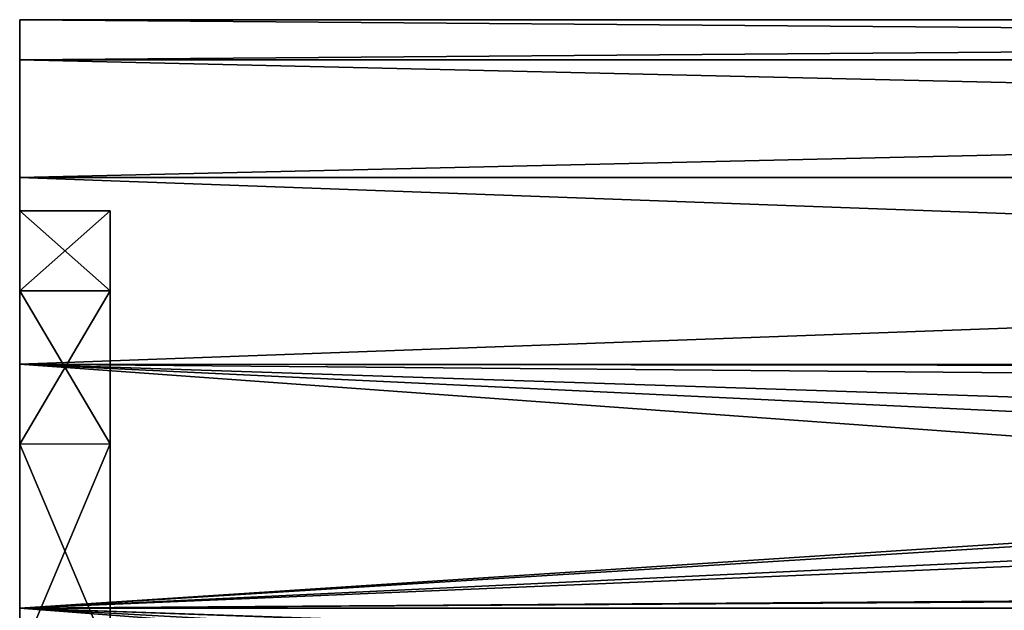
# Model space of a CAD drawing. Header units: metres. Extents: x -40 to 104, y -17 to 17.
# Tile 3 of 115: x -40.5 to -29.63, y 6.48 to 13. Entities that reach past the tile are written whole.
import ezdxf

# ---------------------------------------------------------------- set-up
doc = ezdxf.new("R2010")
doc.units = ezdxf.units.M
doc.layers.add('solid_122529', color=7, linetype='CONTINUOUS')

msp = doc.modelspace()

# ---------------------------------------------------------------- linework, layer by layer
at = {"layer": 'solid_122529'}
for points in [[(16, 13, 0), (-40.5, 12.999773), (-40.5, 12.557177, 3.36404)], [(16, 13, 0), (16, 12.557034, -3.364651), (-40.5, 12.999773)], [(16, 12.557034, 3.364651), (16, 13, 0), (-40.5, 12.557177, 3.36404)], [(16, 13, 1100), (-40.5, 12.999773, 1100), (-40.5, 12.557177, 1103.364014)], [(16, 13, 1100), (16, 12.557034, 1096.635376), (-40.5, 12.999773, 1100)], [(16, 12.557034, 1103.364624), (16, 13, 1100), (-40.5, 12.557177, 1103.364014)], [(-40.5, 12.557177, 3.36404), (-40.5, 12.999773), (-40.5, 12.557177, -3.36404)], [(16, 12.557034, -3.364651), (-40.5, 12.557177, -3.36404), (-40.5, 12.999773)], [(-40.5, 12.557177, 1103.364014), (-40.5, 12.999773, 1100), (-40.5, 12.557177, 1096.635986)], [(16, 12.557034, 1096.635376), (-40.5, 12.557177, 1096.635986), (-40.5, 12.999773, 1100)], [(-40.5, 12.557177, 3.36404), (-40.5, 12.557177, -3.36404), (-40.5, 11.257812, -6.50054)], [(16, 11.258329, -6.500001), (-40.5, 11.257812, -6.50054), (-40.5, 12.557177, -3.36404)], [(-40.5, 11.257812, 6.50054), (-40.5, 12.557177, 3.36404), (-40.5, 11.257812, -6.50054)], [(16, 12.557034, -3.364651), (16, 11.258329, -6.500001), (-40.5, 12.557177, -3.36404)], [(16, 12.557034, 3.364651), (-40.5, 12.557177, 3.36404), (-40.5, 11.257812, 6.50054)], [(-40.5, 12.557177, 1103.364014), (-40.5, 12.557177, 1096.635986), (-40.5, 11.257812, 1093.499512)], [(16, 11.258329, 1093.5), (-40.5, 11.257812, 1093.499512), (-40.5, 12.557177, 1096.635986)], [(-40.5, 11.257812, 1106.500488), (-40.5, 12.557177, 1103.364014), (-40.5, 11.257812, 1093.499512)], [(16, 12.557034, 1096.635376), (16, 11.258329, 1093.5), (-40.5, 12.557177, 1096.635986)], [(16, 12.557034, 1103.364624), (-40.5, 12.557177, 1103.364014), (-40.5, 11.257812, 1106.500488)], [(16, 11.258329, 6.500001), (16, 12.557034, 3.364651), (-40.5, 11.257812, 6.50054)], [(16, 11.258329, 1106.5), (16, 12.557034, 1103.364624), (-40.5, 11.257812, 1106.500488)], [(16, 11.258329, -6.500001), (16, 9.192387, -9.192389), (-40.5, 11.257812, -6.50054)], [(16, 11.258329, 6.500001), (-40.5, 11.257812, 6.50054), (-40.5, 9.192948, 9.191648)], [(16, 9.192387, 9.192389), (16, 11.258329, 6.500001), (-40.5, 9.192948, 9.191648)], [(16, 11.258329, 1093.5), (16, 9.192387, 1090.807617), (-40.5, 11.257812, 1093.499512)], [(16, 11.258329, 1106.5), (-40.5, 11.257812, 1106.500488), (-40.5, 9.192948, 1109.19165)], [(16, 9.192387, 1109.192383), (16, 11.258329, 1106.5), (-40.5, 9.192948, 1109.19165)], [(-40.5, 10.887947, -1.564921), (-40.5, 11.257812, -6.50054), (-40.5, 9.192948, -9.191648)], [(16, 9.192387, -9.192389), (-40.5, 9.192948, -9.191648), (-40.5, 11.257812, -6.50054)], [(-40.5, 10.887947, -1.564921), (-40.5, 11.257812, 6.50054), (-40.5, 11.257812, -6.50054)], [(-40.5, 10.006166, 4.569046), (-40.5, 9.192948, 9.191648), (-40.5, 11.257812, 6.50054)], [(-40.5, 10.887947, 1.564921), (-40.5, 10.006166, 4.569046), (-40.5, 11.257812, 6.50054)], [(-40.5, 10.887947, -1.564921), (-40.5, 10.887947, 1.564921), (-40.5, 11.257812, 6.50054)], [(-40.5, 10.887947, 1098.435059), (-40.5, 11.257812, 1093.499512), (-40.5, 9.192948, 1090.80835)], [(16, 9.192387, 1090.807617), (-40.5, 9.192948, 1090.80835), (-40.5, 11.257812, 1093.499512)], [(-40.5, 10.887947, 1098.435059), (-40.5, 11.257812, 1106.500488), (-40.5, 11.257812, 1093.499512)], [(-40.5, 10.006166, 1104.569092), (-40.5, 9.192948, 1109.19165), (-40.5, 11.257812, 1106.500488)], [(-40.5, 10.887947, 1101.564941), (-40.5, 10.006166, 1104.569092), (-40.5, 11.257812, 1106.500488)], [(-40.5, 10.887947, 1098.435059), (-40.5, 10.887947, 1101.564941), (-40.5, 11.257812, 1106.500488)], [(-40.5, 10.006166, -4.569046), (-40.5, 10.887947, -1.564921), (-40.5, 9.192948, -9.191648)], [(-39.5, 10.00583, 4.569267), (-40.5, 10.006166, 4.569046), (-40.5, 10.887947, 1.564921)], [(-39.5, 10.887821, 1.566366), (-40.5, 10.887947, 1.564921), (-40.5, 10.887947, -1.564921)], [(-39.5, 10.00583, 4.569267), (-40.5, 10.887947, 1.564921), (-39.5, 10.887821, 1.566366)], [(-39.5, 10.887821, -1.566366), (-40.5, 10.887947, -1.564921), (-40.5, 10.006166, -4.569046)], [(-39.5, 10.887821, 1.566366), (-40.5, 10.887947, -1.564921), (-39.5, 10.887821, -1.566366)], [(-40.5, 10.006166, 1095.430908), (-40.5, 10.887947, 1098.435059), (-40.5, 9.192948, 1090.80835)], [(-39.5, 10.00583, 1104.569214), (-40.5, 10.006166, 1104.569092), (-40.5, 10.887947, 1101.564941)], [(-39.5, 10.887821, 1101.566406), (-40.5, 10.887947, 1101.564941), (-40.5, 10.887947, 1098.435059)], [(-39.5, 10.00583, 1104.569214), (-40.5, 10.887947, 1101.564941), (-39.5, 10.887821, 1101.566406)], [(-39.5, 10.887821, 1098.433594), (-40.5, 10.887947, 1098.435059), (-40.5, 10.006166, 1095.430908)], [(-39.5, 10.887821, 1101.566406), (-40.5, 10.887947, 1098.435059), (-39.5, 10.887821, 1098.433594)], [(-39.5, 10.887821, -1.566366), (-40.5, 10.006166, -4.569046), (-39.5, 10.00583, -4.569267)], [(-39.5, 10.887821, 1098.433594), (-40.5, 10.006166, 1095.430908), (-39.5, 10.00583, 1095.430786)], [(-39.5, 10.887821, 1.566366), (-39.5, 10.887821, -1.566366), (-39.5, 10.00583, -4.569267)], [(-39.5, 10.00583, 4.569267), (-39.5, 10.887821, 1.566366), (-39.5, 10.00583, -4.569267)], [(-39.5, 10.887821, 1101.566406), (-39.5, 10.887821, 1098.433594), (-39.5, 10.00583, 1095.430786)], [(-39.5, 10.00583, 1104.569214), (-39.5, 10.887821, 1101.566406), (-39.5, 10.00583, 1095.430786)], [(-40.5, 8.312679, -7.204017), (-40.5, 10.006166, -4.569046), (-40.5, 9.192948, -9.191648)], [(-40.5, 10.006166, 4.569046), (-40.5, 8.312679, 7.204017), (-40.5, 9.192948, 9.191648)], [(-39.5, 8.313657, 7.202953), (-40.5, 8.312679, 7.204017), (-40.5, 10.006166, 4.569046)], [(-39.5, 8.313657, 7.202953), (-40.5, 10.006166, 4.569046), (-39.5, 10.00583, 4.569267)], [(-39.5, 10.00583, -4.569267), (-40.5, 10.006166, -4.569046), (-40.5, 8.312679, -7.204017)], [(-40.5, 8.312679, 1092.796021), (-40.5, 10.006166, 1095.430908), (-40.5, 9.192948, 1090.80835)], [(-40.5, 10.006166, 1104.569092), (-40.5, 8.312679, 1107.203979), (-40.5, 9.192948, 1109.19165)], [(-39.5, 8.313657, 1107.203003), (-40.5, 8.312679, 1107.203979), (-40.5, 10.006166, 1104.569092)], [(-39.5, 8.313657, 1107.203003), (-40.5, 10.006166, 1104.569092), (-39.5, 10.00583, 1104.569214)], [(-39.5, 10.00583, 1095.430786), (-40.5, 10.006166, 1095.430908), (-40.5, 8.312679, 1092.796021)], [(-39.5, 10.00583, -4.569267), (-40.5, 8.312679, -7.204017), (-39.5, 8.313657, -7.202953)], [(-39.5, 10.00583, 1095.430786), (-40.5, 8.312679, 1092.796021), (-39.5, 8.313657, 1092.796997)], [(-39.5, 10.00583, 4.569267), (-39.5, 10.00583, -4.569267), (-39.5, 8.313657, -7.202953)], [(-39.5, 8.313657, 7.202953), (-39.5, 10.00583, 4.569267), (-39.5, 8.313657, -7.202953)], [(-39.5, 10.00583, 1104.569214), (-39.5, 10.00583, 1095.430786), (-39.5, 8.313657, 1092.796997)], [(-39.5, 8.313657, 1107.203003), (-39.5, 10.00583, 1104.569214), (-39.5, 8.313657, 1092.796997)], [(-40.5, 8.312679, -7.204017), (-40.5, 9.192948, -9.191648), (-40.5, 6.499179, -11.258723)], [(16, 6.499997, -11.258332), (-40.5, 6.499179, -11.258723), (-40.5, 9.192948, -9.191648)], [(16, 9.192387, -9.192389), (16, 6.499997, -11.258332), (-40.5, 9.192948, -9.191648)], [(-40.5, 8.312679, 7.204017), (-40.5, 6.499179, 11.258723), (-40.5, 9.192948, 9.191648)], [(0, 9.15, 9.234582), (-40.5, 9.192948, 9.191648), (-40.5, 6.499179, 11.258723)], [(16, 9.192387, 9.192389), (-40.5, 9.192948, 9.191648), (0, 9.15, 9.234582)], [(-40.5, 8.312679, 1092.796021), (-40.5, 9.192948, 1090.80835), (-40.5, 6.499179, 1088.741333)], [(-6.219734, 6.711981, 1088.866699), (-40.5, 6.499179, 1088.741333), (-40.5, 9.192948, 1090.80835)], [(0, 9.15, 1090.765381), (-40.5, 9.192948, 1090.80835), (16, 9.192387, 1090.807617)], [(-4.436827, 8.001779, 1089.754395), (-6.219734, 6.711981, 1088.866699), (-40.5, 9.192948, 1090.80835)], [(-2.269414, 8.863354, 1090.48999), (-4.436827, 8.001779, 1089.754395), (-40.5, 9.192948, 1090.80835)], [(0, 9.15, 1090.765381), (-2.269414, 8.863354, 1090.48999), (-40.5, 9.192948, 1090.80835)], [(-40.5, 8.312679, 1107.203979), (-40.5, 6.499179, 1111.258667), (-40.5, 9.192948, 1109.19165)], [(16, 9.192387, 1109.192383), (-40.5, 9.192948, 1109.19165), (-40.5, 6.499179, 1111.258667)], [(16, 6.499997, 1111.258301), (16, 9.192387, 1109.192383), (-40.5, 6.499179, 1111.258667)], [(-2.247114, 8.869053, 9.50473), (0, 9.15, 9.234582), (-40.5, 6.499179, 11.258723)], [(-4.40385, 8.019979, 10.231321), (-2.247114, 8.869053, 9.50473), (-40.5, 6.499179, 11.258723)], [(-39.5, 5.946227, 9.254139), (-40.5, 8.312679, 7.204017), (-39.5, 8.313657, 7.202953)], [(-39.5, 8.313657, -7.202953), (-40.5, 8.312679, -7.204017), (-40.5, 5.946789, -9.253731)], [(-39.5, 8.313657, -7.202953), (-40.5, 5.946789, -9.253731), (-39.5, 5.946227, -9.254139)], [(-39.5, 5.946227, 1109.25415), (-40.5, 8.312679, 1107.203979), (-39.5, 8.313657, 1107.203003)], [(-39.5, 8.313657, 1092.796997), (-40.5, 8.312679, 1092.796021), (-40.5, 5.946789, 1090.746216)], [(-39.5, 8.313657, 1092.796997), (-40.5, 5.946789, 1090.746216), (-39.5, 5.946227, 1090.74585)], [(-40.5, 5.946789, -9.253731), (-40.5, 8.312679, -7.204017), (-40.5, 6.499179, -11.258723)], [(-40.5, 8.312679, 7.204017), (-40.5, 5.946789, 9.253731), (-40.5, 6.499179, 11.258723)], [(-39.5, 5.946227, 9.254139), (-40.5, 5.946789, 9.253731), (-40.5, 8.312679, 7.204017)], [(-40.5, 5.946789, 1090.746216), (-40.5, 8.312679, 1092.796021), (-40.5, 6.499179, 1088.741333)], [(-40.5, 8.312679, 1107.203979), (-40.5, 5.946789, 1109.253784), (-40.5, 6.499179, 1111.258667)], [(-39.5, 5.946227, 1109.25415), (-40.5, 5.946789, 1109.253784), (-40.5, 8.312679, 1107.203979)], [(-39.5, 8.313657, 7.202953), (-39.5, 8.313657, -7.202953), (-39.5, 5.946227, -9.254139)], [(-39.5, 5.946227, 9.254139), (-39.5, 8.313657, 7.202953), (-39.5, 5.946227, -9.254139)], [(-39.5, 8.313657, 1107.203003), (-39.5, 8.313657, 1092.796997), (-39.5, 5.946227, 1090.74585)], [(-39.5, 5.946227, 1109.25415), (-39.5, 8.313657, 1107.203003), (-39.5, 5.946227, 1090.74585)], [(-6.188148, 6.741112, 11.115639), (-4.40385, 8.019979, 10.231321), (-40.5, 6.499179, 11.258723)], [(-7.415249, 5.360651, 11.843286), (-6.188148, 6.741112, 11.115639), (-40.5, 6.499179, 11.258723)], [(-6.219734, 6.711981, 1088.866699), (-7.440596, 5.325414, 1088.140869), (-40.5, 6.499179, 1088.741333)], [(16, 6.499997, -11.258332), (16, 3.364645, -12.557036), (-40.5, 6.499179, -11.258723)], [(16, 6.499997, 1111.258301), (-40.5, 6.499179, 1111.258667), (-40.5, 3.364976, 1112.556763)], [(16, 3.364645, 1112.557007), (16, 6.499997, 1111.258301), (-40.5, 3.364976, 1112.556763)], [(-40.5, 5.946789, -9.253731), (-40.5, 6.499179, -11.258723), (-40.5, 3.364976, -12.556726)], [(16, 3.364645, -12.557036), (-40.5, 3.364976, -12.556726), (-40.5, 6.499179, -11.258723)], [(-40.5, 5.946789, 9.253731), (-40.5, 3.364976, 12.556726), (-40.5, 6.499179, 11.258723)], [(-7.415249, 5.360651, 11.843286), (-40.5, 6.499179, 11.258723), (-40.5, 3.364976, 12.556726)], [(-40.5, 5.946789, 1090.746216), (-40.5, 6.499179, 1088.741333), (-40.5, 3.364976, 1087.443237)], [(-8.215815, 4.027758, 1087.639648), (-40.5, 3.364976, 1087.443237), (-40.5, 6.499179, 1088.741333)], [(-7.440596, 5.325414, 1088.140869), (-8.215815, 4.027758, 1087.639648), (-40.5, 6.499179, 1088.741333)], [(-40.5, 5.946789, 1109.253784), (-40.5, 3.364976, 1112.556763), (-40.5, 6.499179, 1111.258667)]]:
    msp.add_3dface(points, dxfattribs=at)

doc.saveas('drawing.dxf')
